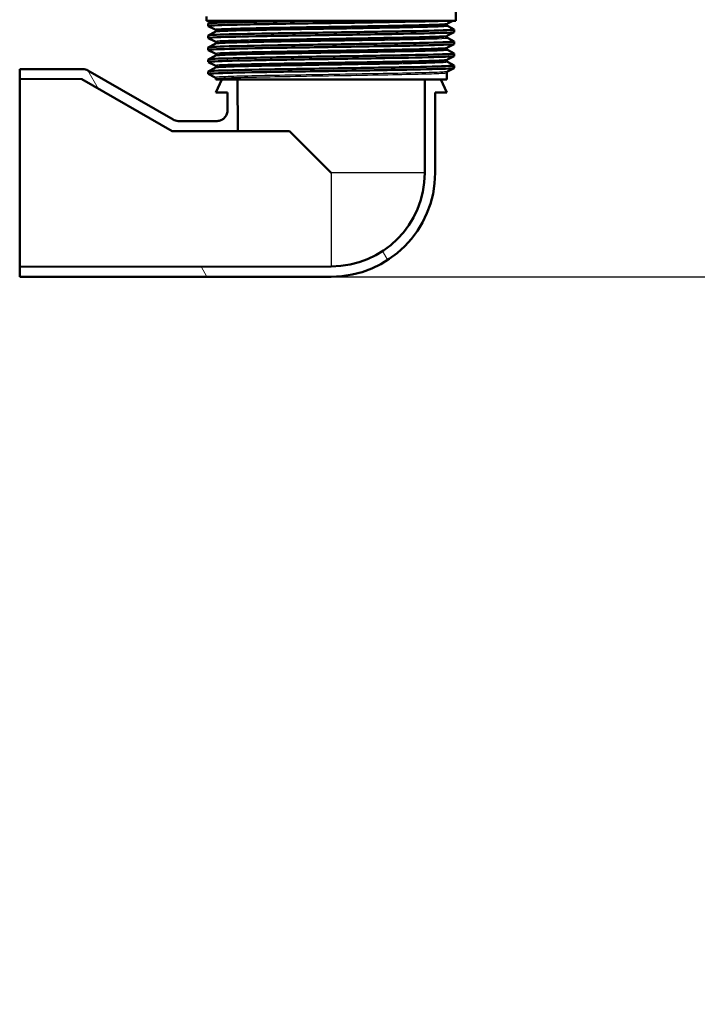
# Model space of a CAD drawing. Header units: millimetres. Extents: x 100 to 2000, y 93 to 2870.
# Tile 12 of 32: x 595 to 725, y 1307 to 1497. Entities that reach past the tile are written whole.
import ezdxf

# ---------------------------------------------------------------- set-up
doc = ezdxf.new("R2010")
doc.units = ezdxf.units.MM
doc.header["$LTSCALE"] = 10
for name, color, linetype, lineweight in [('Dimensions(ISO)', 7, 'Continuous', 25), ('Hatch', 7, 'Continuous', 9), ('Visible Edges(ISO)', 7, 'Continuous', 50), ('Visible Tangent Edges(ISO)', 7, 'Continuous', 25)]:
    doc.layers.add(name, color=color, linetype=linetype, lineweight=lineweight)
doc.styles.add('Text_3.5mm', font='arial.ttf', dxfattribs={"width": 0.9})
doc.dimstyles.new('KS-STANDARD', dxfattribs={"dimscale": 10, "dimtxt": 3.5, "dimasz": 2.5, "dimexe": 3.175, "dimexo": 0, "dimgap": 0.8, "dimtad": 1, "dimdec": 1, "dimrnd": 1e-08, "dimtxsty": 'Text_3.5mm', "dimcen": 0.09, "dimdle": 10, "dimclrd": 7, "dimclre": 7, "dimclrt": 7, "dimadec": 0, "dimazin": 2, "dimtfac": 0.714286, "dimtdec": 4, "dimtmove": 0, "dimatfit": 3, "dimfxl": 1, "dimtolj": 1, "dimlwd": 25, "dimlwe": 25, "dimarcsym": 0})

# ---------------------------------------------------------------- blocks, each defined once
blk = doc.blocks.new('*D7')
at = {"layer": 'Defpoints', "color": 0, "linetype": 'Continuous'}
for p in [(1000.52, 1726.84), (1100.69, 1726.84), (594.92, 1447.15)]:
    blk.add_point(p, dxfattribs=at)
at = {"layer": 'Dimensions(ISO)', "color": 7, "linetype": 'Continuous', "lineweight": 25}
for p, q in [((1000.52, 1726.84), (1132.44, 1726.84)), ((1100.69, 1472.15), (1100.69, 1701.84)), ((594.92, 1447.15), (1132.44, 1447.15))]:
    blk.add_line(p, q, dxfattribs=at)
at = {"layer": 'Dimensions(ISO)', "color": 7, "linetype": 'Continuous'}
for points in [[(1096.53, 1701.84), (1104.86, 1701.84), (1100.69, 1726.84)], [(1096.53, 1472.15), (1104.86, 1472.15), (1100.69, 1447.15)]]:
    blk.add_solid(points, dxfattribs=at)
at = {"layer": 'Dimensions(ISO)', "color": 7, "linetype": 'Continuous', "lineweight": 25, "insert": (1074.82, 1548.63), "char_height": 35, "attachment_point": 4, "rotation": 90, "style": 'Text_3.5mm'}
blk.add_mtext('\\A1;280', dxfattribs=at)
blk = doc.blocks.new('*D9')
at = {"layer": 'Defpoints', "color": 0, "linetype": 'Continuous'}
for p in [(654.92, 1447.15), (1100.52, 1447.15), (926.52, 856.84)]:
    blk.add_point(p, dxfattribs=at)
at = {"layer": 'Dimensions(ISO)', "color": 7, "linetype": 'Continuous', "lineweight": 25}
for p, q in [((654.92, 1447.15), (1132.27, 1447.15)), ((1100.52, 881.84), (1100.52, 1422.15)), ((926.52, 856.84), (1132.27, 856.84))]:
    blk.add_line(p, q, dxfattribs=at)
at = {"layer": 'Dimensions(ISO)', "color": 7, "linetype": 'Continuous'}
for points in [[(1096.36, 1422.15), (1104.69, 1422.15), (1100.52, 1447.15)], [(1096.36, 881.84), (1104.69, 881.84), (1100.52, 856.84)]]:
    blk.add_solid(points, dxfattribs=at)
at = {"layer": 'Dimensions(ISO)', "color": 7, "linetype": 'Continuous', "lineweight": 25, "insert": (1074.65, 1084.99), "char_height": 35, "attachment_point": 4, "rotation": 90, "style": 'Text_3.5mm'}
blk.add_mtext('\\A1;\\fArial|b0|i0;ca. 590', dxfattribs=at)

msp = doc.modelspace()

# ---------------------------------------------------------------- hatches: boundary and pattern name
at = {"layer": 'Hatch'}
h = msp.add_hatch(dxfattribs=at)
h.set_pattern_fill('ANSI31', color=256, scale=254, angle=75, style=0)
h.set_pattern_definition([(120, (0, 0), (-27.4963, -15.875), [])])
edge = h.paths.add_edge_path()
edge.add_line((672.96, 1485.15), (676.01, 1485.15))
edge.add_line((676.01, 1485.15), (677.17, 1482.65))
edge.add_line((677.17, 1482.65), (674.92, 1482.65))
edge.add_line((674.92, 1482.65), (674.92, 1467.15))
edge.add_ellipse((654.92, 1467.15), major_axis=(20, 0), ratio=1, start_angle=270, end_angle=360, ccw=False)
edge.add_line((654.92, 1447.15), (594.92, 1447.15))
edge.add_line((594.92, 1447.15), (594.92, 1449.05))
edge.add_line((594.92, 1449.05), (654.92, 1449.15))
edge.add_ellipse((654.92, 1467.15), major_axis=(0, -18), ratio=1, start_angle=0, end_angle=90)
edge.add_line((672.92, 1467.15), (672.96, 1485.15))
edge = h.paths.add_edge_path()
edge.add_line((633.84, 1485.15), (636.89, 1485.15))
edge.add_line((636.89, 1485.15), (636.91, 1475.18))
edge.add_line((636.91, 1475.18), (624.3, 1475.2))
edge.add_line((624.3, 1475.2), (606.92, 1485.24))
edge.add_line((606.92, 1485.24), (594.92, 1485.26))
edge.add_line((594.92, 1485.26), (594.92, 1487.15))
edge.add_line((594.92, 1487.15), (607.07, 1487.15))
edge.add_spline(control_points=[(607.07, 1487.15), (607.24, 1487.15), (607.42, 1487.13), (607.75, 1487.04), (607.92, 1486.97), (608.07, 1486.88)], knot_values=[-0.10487, -0.10487, -0.10487, -0.10487, -0.052435, -0.052435, 0, 0, 0, 0], degree=3, periodic=0)
edge.add_line((608.07, 1486.88), (624.46, 1477.42))
edge.add_ellipse((625.46, 1479.15), major_axis=(-0.52, -1.93), ratio=0.999998, start_angle=345, end_angle=375)
edge.add_line((625.46, 1477.15), (632.92, 1477.15))
edge.add_spline(control_points=[(632.92, 1477.15), (633.18, 1477.15), (633.44, 1477.2), (633.92, 1477.4), (634.14, 1477.55), (634.51, 1477.91), (634.66, 1478.13), (634.82, 1478.49), (634.86, 1478.62), (634.91, 1478.88), (634.92, 1479.02), (634.92, 1479.15)], knot_values=[-0.314963, -0.314963, -0.314963, -0.314963, -0.236834, -0.236834, -0.158705, -0.158705, -0.080576, -0.080576, -0.040288, -0.040288, 0, 0, 0, 0], degree=3, periodic=0)
edge.add_line((634.92, 1479.15), (634.92, 1482.65))
edge.add_line((634.92, 1482.65), (632.67, 1482.65))
edge.add_line((632.67, 1482.65), (633.84, 1485.15))

# ---------------------------------------------------------------- linework, layer by layer
at = {"layer": 'Visible Edges(ISO)'}
for p, q in [((678.92, 1496.45), (678.92, 1498.78)), ((630.92, 1496.45), (630.92, 1497.28)), ((678.92, 1496.45), (630.92, 1496.45)), ((631.22, 1495.45), (631.22, 1495.94)), ((631.23, 1495.95), (632.19, 1496.45)), ((632.55, 1494.76), (631.23, 1495.44)), ((677.17, 1495.69), (677.17, 1495.7)), ((678.34, 1496.45), (677.3, 1495.91)), ((677.3, 1495.48), (678.61, 1494.8)), ((631.22, 1493.14), (631.22, 1493.63)), ((631.23, 1493.64), (632.55, 1494.33)), ((632.55, 1492.45), (631.23, 1493.13)), ((632.67, 1494.54), (632.67, 1494.55)), ((677.17, 1493.39), (677.17, 1493.39)), ((678.61, 1494.29), (677.3, 1493.6)), ((677.3, 1493.18), (678.61, 1492.49)), ((678.62, 1494.3), (678.62, 1494.79)), ((631.22, 1490.83), (631.22, 1491.32)), ((631.23, 1491.34), (632.55, 1492.02)), ((632.67, 1492.23), (632.67, 1492.24)), ((677.17, 1491.08), (677.17, 1491.08)), ((678.61, 1491.98), (677.3, 1491.29)), ((678.62, 1491.99), (678.62, 1492.48)), ((632.55, 1490.14), (631.23, 1490.82)), ((631.23, 1489.03), (632.55, 1489.71)), ((632.67, 1489.92), (632.67, 1489.93)), ((677.3, 1490.87), (678.61, 1490.18)), ((678.61, 1489.67), (677.3, 1488.98)), ((678.62, 1489.68), (678.62, 1490.17)), ((631.22, 1488.53), (631.22, 1489.02)), ((632.55, 1487.83), (631.23, 1488.51)), ((631.23, 1486.72), (632.55, 1487.4)), ((632.67, 1487.61), (632.67, 1487.62)), ((677.17, 1488.77), (677.17, 1488.77)), ((677.3, 1488.56), (678.61, 1487.87)), ((678.61, 1487.36), (677.3, 1486.67)), ((678.62, 1487.37), (678.62, 1487.86)), ((607.07, 1487.15), (594.92, 1487.15)), ((594.92, 1487.15), (594.92, 1485.26)), ((624.46, 1477.42), (608.07, 1486.88)), ((631.22, 1486.22), (631.22, 1486.71)), ((632.55, 1485.52), (631.23, 1486.21)), ((677.17, 1485.15), (677.17, 1486.46)), ((594.92, 1485.26), (606.92, 1485.24)), ((594.92, 1485.26), (594.92, 1449.05)), ((606.92, 1485.24), (624.3, 1475.2)), ((632.67, 1485.15), (632.67, 1485.31)), ((632.67, 1485.15), (677.17, 1485.15)), ((633.84, 1485.15), (632.67, 1482.65)), ((636.91, 1475.18), (636.89, 1485.15)), ((672.96, 1485.15), (672.92, 1467.15)), ((677.17, 1482.65), (676.01, 1485.15)), ((632.67, 1482.65), (634.92, 1482.65)), ((634.92, 1482.65), (634.92, 1479.15)), ((674.92, 1467.15), (674.92, 1482.65)), ((674.92, 1482.65), (677.17, 1482.65)), ((632.92, 1477.15), (625.46, 1477.15)), ((624.3, 1475.2), (636.91, 1475.18)), ((646.91, 1475.17), (636.91, 1475.18)), ((654.92, 1467.15), (646.91, 1475.17)), ((654.92, 1449.15), (594.92, 1449.05)), ((594.92, 1449.05), (594.92, 1447.15)), ((594.92, 1447.15), (654.92, 1447.15))]:
    msp.add_line(p, q, dxfattribs=at)
for radius in [18, 20]:
    msp.add_arc((654.92, 1467.15), radius, 270, 0, dxfattribs=at)
msp.add_ellipse((625.46, 1479.15), major_axis=(-0.52, -1.93), ratio=0.999998, start_param=6.021386, end_param=6.544984, dxfattribs=at)
for points, knots in [([(631.24, 1495.44), (631.19, 1495.47), (631.3, 1495.49), (631.57, 1495.52), (632.39, 1495.59), (634.67, 1495.66), (638.01, 1495.74), (641.36, 1495.81), (645.78, 1495.89), (650.48, 1495.96), (655.17, 1496.03), (660.13, 1496.11), (664.5, 1496.18), (668.87, 1496.26), (672.63, 1496.33), (675.13, 1496.4), (675.65, 1496.42), (676.12, 1496.44), (676.54, 1496.45)], [31.389174, 31.389174, 31.389174, 31.389174, 31.590691, 31.590691, 31.590691, 32.194948, 32.194948, 32.194948, 32.80125, 32.80125, 32.80125, 33.405662, 33.405662, 33.405662, 34.010412, 34.010412, 34.010412, 34.137582, 34.137582, 34.137582, 34.137582]), ([(631.23, 1495.94), (631.23, 1495.96), (631.31, 1495.98), (631.49, 1496), (632.22, 1496.07), (634.48, 1496.15), (637.87, 1496.22), (641.25, 1496.3), (645.74, 1496.38), (650.53, 1496.45)], [31.418951, 31.418951, 31.418951, 31.418951, 31.569557, 31.569557, 31.569557, 32.186399, 32.186399, 32.186399, 32.80324, 32.80324, 32.80324, 32.80324]), ([(677.17, 1495.7), (677.17, 1495.73), (677.18, 1495.76), (677.2, 1495.81), (677.21, 1495.83), (677.24, 1495.86), (677.25, 1495.87), (677.27, 1495.89), (677.27, 1495.9), (677.29, 1495.91), (677.29, 1495.91), (677.3, 1495.91)], [3.6482646, 3.6482646, 3.6482646, 3.6482646, 3.66230018, 3.66230018, 3.67633577, 3.67633577, 3.69037135, 3.69037135, 3.70440694, 3.70440694, 3.71844252, 3.71844252, 3.71844252, 3.71844252]), ([(677.17, 1495.69), (677.17, 1495.66), (677.18, 1495.63), (677.2, 1495.58), (677.21, 1495.56), (677.24, 1495.53), (677.25, 1495.52), (677.27, 1495.5), (677.27, 1495.5), (677.29, 1495.49), (677.29, 1495.49), (677.3, 1495.48)], [51.06209195, 51.06209195, 51.06209195, 51.06209195, 51.07610407, 51.07610407, 51.09011619, 51.09011619, 51.10412831, 51.10412831, 51.11814043, 51.11814043, 51.13215255, 51.13215255, 51.13215255, 51.13215255]), ([(631.24, 1493.13), (631.15, 1493.18), (631.71, 1493.23), (632.9, 1493.28), (634.67, 1493.36), (637.83, 1493.43), (641.83, 1493.51), (645.82, 1493.58), (650.63, 1493.65), (655.42, 1493.73), (660.21, 1493.8), (664.95, 1493.88), (668.83, 1493.95), (672.7, 1494.03), (675.69, 1494.1), (677.28, 1494.17), (678.17, 1494.21), (678.61, 1494.26), (678.62, 1494.3)], [25.105988, 25.105988, 25.105988, 25.105988, 25.51401, 25.51401, 25.51401, 26.121147, 26.121147, 26.121147, 26.72768, 26.72768, 26.72768, 27.333656, 27.333656, 27.333656, 27.939119, 27.939119, 27.939119, 28.277359, 28.277359, 28.277359, 28.277359]), ([(631.23, 1493.63), (631.23, 1493.68), (631.76, 1493.72), (632.79, 1493.77), (634.51, 1493.84), (637.61, 1493.92), (641.56, 1493.99), (645.51, 1494.07), (650.29, 1494.14), (655.08, 1494.21), (659.86, 1494.29), (664.61, 1494.36), (668.53, 1494.44), (672.44, 1494.51), (675.49, 1494.58), (677.15, 1494.66), (678.2, 1494.7), (678.69, 1494.75), (678.61, 1494.8)], [25.135766, 25.135766, 25.135766, 25.135766, 25.501755, 25.501755, 25.501755, 26.107636, 26.107636, 26.107636, 26.713012, 26.713012, 26.713012, 27.317929, 27.317929, 27.317929, 27.922431, 27.922431, 27.922431, 28.307136, 28.307136, 28.307136, 28.307136]), ([(632.67, 1494.55), (632.67, 1494.58), (632.67, 1494.61), (632.65, 1494.66), (632.64, 1494.68), (632.61, 1494.71), (632.6, 1494.72), (632.58, 1494.74), (632.57, 1494.74), (632.56, 1494.75), (632.56, 1494.75), (632.55, 1494.76)], [10.67325116, 10.67325116, 10.67325116, 10.67325116, 10.68726649, 10.68726649, 10.70128183, 10.70128183, 10.71529716, 10.71529716, 10.72931249, 10.72931249, 10.74332783, 10.74332783, 10.74332783, 10.74332783]), ([(632.67, 1494.54), (632.67, 1494.51), (632.67, 1494.48), (632.65, 1494.43), (632.64, 1494.41), (632.61, 1494.38), (632.6, 1494.37), (632.58, 1494.35), (632.57, 1494.34), (632.56, 1494.34), (632.56, 1494.33), (632.55, 1494.33)], [44.03727805, 44.03727805, 44.03727805, 44.03727805, 44.05127545, 44.05127545, 44.06527284, 44.06527284, 44.07927024, 44.07927024, 44.09326763, 44.09326763, 44.10726503, 44.10726503, 44.10726503, 44.10726503]), ([(677.17, 1493.39), (677.17, 1493.42), (677.18, 1493.45), (677.2, 1493.5), (677.21, 1493.52), (677.24, 1493.55), (677.25, 1493.56), (677.27, 1493.58), (677.27, 1493.59), (677.29, 1493.6), (677.29, 1493.6), (677.3, 1493.6)], [17.6981523, 17.6981523, 17.6981523, 17.6981523, 17.71215204, 17.71215204, 17.72615178, 17.72615178, 17.74015152, 17.74015152, 17.75415126, 17.75415126, 17.768151, 17.768151, 17.768151, 17.768151]), ([(677.17, 1493.39), (677.17, 1493.35), (677.18, 1493.32), (677.2, 1493.27), (677.21, 1493.25), (677.24, 1493.22), (677.25, 1493.21), (677.27, 1493.2), (677.27, 1493.19), (677.29, 1493.18), (677.29, 1493.18), (677.3, 1493.18)], [37.01250292, 37.01250292, 37.01250292, 37.01250292, 37.02649038, 37.02649038, 37.04047784, 37.04047784, 37.05446531, 37.05446531, 37.06845277, 37.06845277, 37.08244023, 37.08244023, 37.08244023, 37.08244023]), ([(631.23, 1490.82), (631.23, 1490.83), (631.23, 1490.83), (631.23, 1490.83), (631.18, 1490.91), (632.64, 1490.98), (635.33, 1491.05), (638.02, 1491.13), (641.94, 1491.2), (646.41, 1491.28), (650.88, 1491.35), (655.87, 1491.42), (660.52, 1491.5), (665.17, 1491.57), (669.45, 1491.65), (672.63, 1491.72), (675.81, 1491.8), (677.87, 1491.87), (678.45, 1491.94), (678.57, 1491.96), (678.62, 1491.97), (678.62, 1491.99)], [18.822803, 18.822803, 18.822803, 18.822803, 18.843905, 18.843905, 18.843905, 19.450094, 19.450094, 19.450094, 20.056011, 20.056011, 20.056011, 20.661669, 20.661669, 20.661669, 21.267079, 21.267079, 21.267079, 21.872253, 21.872253, 21.872253, 21.994173, 21.994173, 21.994173, 21.994173]), ([(631.22, 1491.32), (631.23, 1491.4), (632.64, 1491.47), (635.24, 1491.54), (637.91, 1491.62), (641.8, 1491.69), (646.25, 1491.76), (650.7, 1491.84), (655.68, 1491.91), (660.34, 1491.99), (664.99, 1492.06), (669.29, 1492.13), (672.5, 1492.21), (675.7, 1492.28), (677.8, 1492.36), (678.42, 1492.43), (678.59, 1492.45), (678.65, 1492.47), (678.61, 1492.49)], [18.852581, 18.852581, 18.852581, 18.852581, 19.443393, 19.443393, 19.443393, 20.048757, 20.048757, 20.048757, 20.653886, 20.653886, 20.653886, 21.258792, 21.258792, 21.258792, 21.863485, 21.863485, 21.863485, 22.023951, 22.023951, 22.023951, 22.023951]), ([(632.67, 1492.24), (632.67, 1492.27), (632.67, 1492.3), (632.65, 1492.35), (632.64, 1492.37), (632.61, 1492.4), (632.6, 1492.41), (632.58, 1492.43), (632.57, 1492.43), (632.56, 1492.44), (632.56, 1492.44), (632.55, 1492.45)], [24.72298714, 24.72298714, 24.72298714, 24.72298714, 24.73697606, 24.73697606, 24.75096499, 24.75096499, 24.76495391, 24.76495391, 24.77894283, 24.77894283, 24.79293176, 24.79293176, 24.79293176, 24.79293176]), ([(632.67, 1492.23), (632.67, 1492.2), (632.67, 1492.17), (632.65, 1492.12), (632.64, 1492.1), (632.61, 1492.07), (632.6, 1492.06), (632.58, 1492.04), (632.57, 1492.04), (632.56, 1492.03), (632.56, 1492.02), (632.55, 1492.02)], [29.98774648, 29.98774648, 29.98774648, 29.98774648, 30.00172888, 30.00172888, 30.01571128, 30.01571128, 30.02969367, 30.02969367, 30.04367607, 30.04367607, 30.05765847, 30.05765847, 30.05765847, 30.05765847]), ([(677.17, 1491.08), (677.17, 1491.11), (677.18, 1491.14), (677.2, 1491.19), (677.21, 1491.21), (677.24, 1491.25), (677.25, 1491.26), (677.27, 1491.27), (677.27, 1491.28), (677.29, 1491.29), (677.29, 1491.29), (677.3, 1491.29)], [31.74777531, 31.74777531, 31.74777531, 31.74777531, 31.76175827, 31.76175827, 31.77574123, 31.77574123, 31.78972419, 31.78972419, 31.80370715, 31.80370715, 31.81769011, 31.81769011, 31.81769011, 31.81769011]), ([(677.17, 1491.08), (677.17, 1491.05), (677.18, 1491.01), (677.2, 1490.96), (677.21, 1490.94), (677.24, 1490.91), (677.25, 1490.9), (677.27, 1490.89), (677.27, 1490.88), (677.29, 1490.87), (677.29, 1490.87), (677.3, 1490.87)], [22.96298856, 22.96298856, 22.96298856, 22.96298856, 22.97697079, 22.97697079, 22.99095302, 22.99095302, 23.00493526, 23.00493526, 23.01891749, 23.01891749, 23.03289973, 23.03289973, 23.03289973, 23.03289973]), ([(631.24, 1488.51), (631.19, 1488.54), (631.31, 1488.57), (631.61, 1488.59), (632.47, 1488.67), (634.79, 1488.74), (638.16, 1488.81), (641.54, 1488.89), (645.96, 1488.96), (650.65, 1489.04), (655.55, 1489.11), (660.73, 1489.19), (665.22, 1489.27), (669.57, 1489.34), (673.24, 1489.42), (675.6, 1489.49), (677.57, 1489.55), (678.61, 1489.62), (678.62, 1489.68)], [12.539618, 12.539618, 12.539618, 12.539618, 12.750266, 12.750266, 12.750266, 13.354679, 13.354679, 13.354679, 13.958998, 13.958998, 13.958998, 14.589579, 14.589579, 14.589579, 15.200454, 15.200454, 15.200454, 15.710988, 15.710988, 15.710988, 15.710988]), ([(631.23, 1489.02), (631.23, 1489.04), (631.35, 1489.06), (631.6, 1489.08), (632.48, 1489.16), (634.93, 1489.23), (638.5, 1489.31), (641.96, 1489.39), (646.46, 1489.46), (651.21, 1489.54), (655.95, 1489.61), (660.92, 1489.68), (665.24, 1489.76), (669.56, 1489.83), (673.22, 1489.91), (675.58, 1489.98), (677.68, 1490.05), (678.73, 1490.11), (678.61, 1490.18)], [12.569395, 12.569395, 12.569395, 12.569395, 12.747618, 12.747618, 12.747618, 13.374356, 13.374356, 13.374356, 13.982692, 13.982692, 13.982692, 14.590678, 14.590678, 14.590678, 15.198327, 15.198327, 15.198327, 15.740766, 15.740766, 15.740766, 15.740766]), ([(632.67, 1489.93), (632.67, 1489.96), (632.67, 1489.99), (632.65, 1490.04), (632.64, 1490.06), (632.61, 1490.09), (632.6, 1490.1), (632.58, 1490.12), (632.57, 1490.12), (632.56, 1490.13), (632.56, 1490.14), (632.55, 1490.14)], [38.77253677, 38.77253677, 38.77253677, 38.77253677, 38.78651866, 38.78651866, 38.80050056, 38.80050056, 38.81448246, 38.81448246, 38.82846435, 38.82846435, 38.84244625, 38.84244625, 38.84244625, 38.84244625]), ([(632.67, 1489.92), (632.67, 1489.89), (632.67, 1489.86), (632.65, 1489.81), (632.64, 1489.79), (632.61, 1489.76), (632.6, 1489.75), (632.58, 1489.73), (632.57, 1489.73), (632.56, 1489.72), (632.56, 1489.71), (632.55, 1489.71)], [15.93820897, 15.93820897, 15.93820897, 15.93820897, 15.95219594, 15.95219594, 15.96618291, 15.96618291, 15.98016988, 15.98016988, 15.99415685, 15.99415685, 16.00814382, 16.00814382, 16.00814382, 16.00814382]), ([(631.24, 1486.21), (631.14, 1486.26), (631.82, 1486.31), (633.23, 1486.37), (635.15, 1486.44), (638.44, 1486.52), (642.51, 1486.59), (646.59, 1486.67), (651.43, 1486.74), (656.21, 1486.81), (660.98, 1486.89), (665.67, 1486.96), (669.45, 1487.04), (673.22, 1487.11), (676.08, 1487.18), (677.52, 1487.26), (678.25, 1487.3), (678.62, 1487.33), (678.62, 1487.37)], [6.256432, 6.256432, 6.256432, 6.256432, 6.700342, 6.700342, 6.700342, 7.30585, 7.30585, 7.30585, 7.911236, 7.911236, 7.911236, 8.516503, 8.516503, 8.516503, 9.121654, 9.121654, 9.121654, 9.427803, 9.427803, 9.427803, 9.427803]), ([(631.23, 1486.71), (631.24, 1486.76), (631.91, 1486.81), (633.22, 1486.86), (635.15, 1486.93), (638.43, 1487.01), (642.5, 1487.08), (646.57, 1487.16), (651.42, 1487.23), (656.19, 1487.3), (660.96, 1487.38), (665.65, 1487.45), (669.43, 1487.53), (673.21, 1487.6), (676.07, 1487.67), (677.51, 1487.75), (678.32, 1487.79), (678.68, 1487.83), (678.61, 1487.87)], [6.28621, 6.28621, 6.28621, 6.28621, 6.70007, 6.70007, 6.70007, 7.305313, 7.305313, 7.305313, 7.910441, 7.910441, 7.910441, 8.515455, 8.515455, 8.515455, 9.120358, 9.120358, 9.120358, 9.45758, 9.45758, 9.45758, 9.45758]), ([(632.67, 1487.62), (632.67, 1487.65), (632.67, 1487.68), (632.65, 1487.73), (632.64, 1487.75), (632.61, 1487.78), (632.6, 1487.79), (632.58, 1487.81), (632.57, 1487.81), (632.56, 1487.82), (632.56, 1487.83), (632.55, 1487.83)], [52.82206024, 52.82206024, 52.82206024, 52.82206024, 52.83605469, 52.83605469, 52.85004914, 52.85004914, 52.86404359, 52.86404359, 52.87803804, 52.87803804, 52.89203249, 52.89203249, 52.89203249, 52.89203249]), ([(632.67, 1487.61), (632.67, 1487.58), (632.67, 1487.55), (632.65, 1487.5), (632.64, 1487.48), (632.61, 1487.45), (632.6, 1487.44), (632.58, 1487.42), (632.57, 1487.42), (632.56, 1487.41), (632.56, 1487.41), (632.55, 1487.4)], [1.88850499, 1.88850499, 1.88850499, 1.88850499, 1.90251597, 1.90251597, 1.91652696, 1.91652696, 1.93053794, 1.93053794, 1.94454892, 1.94454892, 1.9585599, 1.9585599, 1.9585599, 1.9585599]), ([(677.17, 1488.77), (677.17, 1488.8), (677.18, 1488.84), (677.2, 1488.89), (677.21, 1488.91), (677.24, 1488.94), (677.25, 1488.95), (677.27, 1488.96), (677.27, 1488.97), (677.29, 1488.98), (677.29, 1488.98), (677.3, 1488.98)], [45.79729168, 45.79729168, 45.79729168, 45.79729168, 45.81127741, 45.81127741, 45.82526315, 45.82526315, 45.83924888, 45.83924888, 45.85323462, 45.85323462, 45.86722035, 45.86722035, 45.86722035, 45.86722035]), ([(677.17, 1488.77), (677.17, 1488.74), (677.18, 1488.71), (677.2, 1488.66), (677.21, 1488.64), (677.24, 1488.6), (677.25, 1488.59), (677.27, 1488.58), (677.27, 1488.57), (677.29, 1488.56), (677.29, 1488.56), (677.3, 1488.56)], [8.91338769, 8.91338769, 8.91338769, 8.91338769, 8.92738427, 8.92738427, 8.94138084, 8.94138084, 8.95537742, 8.95537742, 8.969374, 8.969374, 8.98337057, 8.98337057, 8.98337057, 8.98337057]), ([(608.07, 1486.88), (607.92, 1486.97), (607.75, 1487.04), (607.42, 1487.13), (607.24, 1487.15), (607.07, 1487.15)], [-0.1048698, -0.1048698, -0.1048698, -0.1048698, -0.0524349, -0.0524349, 0, 0, 0, 0]), ([(632.67, 1485.31), (632.67, 1485.34), (632.67, 1485.37), (632.65, 1485.42), (632.64, 1485.44), (632.61, 1485.47), (632.6, 1485.48), (632.58, 1485.5), (632.57, 1485.51), (632.56, 1485.51), (632.56, 1485.52), (632.55, 1485.52)], [66.87171848, 66.87171848, 66.87171848, 66.87171848, 66.8857447, 66.8857447, 66.89977093, 66.89977093, 66.91379716, 66.91379716, 66.92782339, 66.92782339, 66.94184961, 66.94184961, 66.94184961, 66.94184961]), ([(677.17, 1486.46), (677.17, 1486.5), (677.18, 1486.53), (677.2, 1486.58), (677.21, 1486.6), (677.24, 1486.63), (677.25, 1486.64), (677.27, 1486.65), (677.27, 1486.66), (677.29, 1486.67), (677.29, 1486.67), (677.3, 1486.67)], [59.84686255, 59.84686255, 59.84686255, 59.84686255, 59.86087053, 59.86087053, 59.87487851, 59.87487851, 59.88888649, 59.88888649, 59.90289447, 59.90289447, 59.91690246, 59.91690246, 59.91690246, 59.91690246]), ([(634.92, 1479.15), (634.92, 1479.02), (634.91, 1478.88), (634.86, 1478.62), (634.82, 1478.49), (634.66, 1478.13), (634.51, 1477.91), (634.14, 1477.55), (633.92, 1477.4), (633.44, 1477.2), (633.18, 1477.15), (632.92, 1477.15)], [-0.3149629, -0.3149629, -0.3149629, -0.3149629, -0.2746747, -0.2746747, -0.2343865, -0.2343865, -0.1562576, -0.1562576, -0.0781288, -0.0781288, 0, 0, 0, 0])]:
    msp.add_open_spline(points, degree=3, knots=knots, dxfattribs=at)
at = {"layer": 'Visible Tangent Edges(ISO)'}
for p, q in [((672.92, 1467.15), (654.92, 1467.15)), ((654.92, 1467.15), (654.92, 1449.15))]:
    msp.add_line(p, q, dxfattribs=at)
for points, knots in [([(677.3, 1495.91), (677.24, 1495.88), (676.96, 1495.85), (675.67, 1495.77), (674.32, 1495.73), (670.74, 1495.63), (668.49, 1495.58), (663.44, 1495.49), (660.62, 1495.44), (654.86, 1495.34), (651.9, 1495.3), (646.3, 1495.2), (643.63, 1495.15), (639.02, 1495.06), (637.06, 1495.01), (634.13, 1494.91), (633.16, 1494.87), (632.58, 1494.8), (632.51, 1494.78), (632.55, 1494.76)], [3.718443, 3.718443, 3.718443, 3.718443, 4.264554, 4.264554, 5.13546, 5.13546, 6.006326, 6.006326, 6.87717, 6.87717, 7.748053, 7.748053, 8.619018, 8.619018, 9.490025, 9.490025, 10.360962, 10.360962, 10.743328, 10.743328, 10.743328, 10.743328]), ([(632.55, 1494.33), (632.6, 1494.36), (632.81, 1494.38), (633.84, 1494.45), (635.01, 1494.5), (638.19, 1494.59), (640.19, 1494.63), (644.81, 1494.73), (647.45, 1494.77), (653.04, 1494.87), (656.04, 1494.91), (661.85, 1495.01), (664.68, 1495.06), (669.64, 1495.16), (671.78, 1495.21), (675.06, 1495.3), (676.22, 1495.35), (677.19, 1495.43), (677.35, 1495.45), (677.3, 1495.48)], [44.107265, 44.107265, 44.107265, 44.107265, 44.573873, 44.573873, 45.406739, 45.406739, 46.231883, 46.231883, 47.07293, 47.07293, 47.951408, 47.951408, 48.845319, 48.845319, 49.727939, 49.727939, 50.59495, 50.59495, 51.132153, 51.132153, 51.132153, 51.132153]), ([(632.68, 1494.55), (632.67, 1494.56), (632.75, 1494.58), (633.29, 1494.64), (634.26, 1494.69), (637.17, 1494.79), (639.12, 1494.84), (643.7, 1494.93), (646.35, 1494.98), (651.92, 1495.07), (654.87, 1495.12), (660.59, 1495.22), (663.39, 1495.26), (668.41, 1495.36), (670.65, 1495.41), (674.21, 1495.5), (675.55, 1495.55), (676.89, 1495.63), (677.17, 1495.67), (677.17, 1495.7)], [-10.673251, -10.673251, -10.673251, -10.673251, -10.360962, -10.360962, -9.490025, -9.490025, -8.619018, -8.619018, -7.748053, -7.748053, -6.87717, -6.87717, -6.006326, -6.006326, -5.13546, -5.13546, -4.264554, -4.264554, -3.648265, -3.648265, -3.648265, -3.648265]), ([(677.17, 1495.69), (677.17, 1495.67), (677.01, 1495.64), (676.09, 1495.57), (674.94, 1495.52), (671.68, 1495.43), (669.55, 1495.38), (664.62, 1495.28), (661.8, 1495.23), (656.03, 1495.14), (653.05, 1495.09), (647.49, 1494.99), (644.86, 1494.95), (640.28, 1494.86), (638.28, 1494.81), (635.13, 1494.72), (633.97, 1494.67), (632.89, 1494.6), (632.67, 1494.57), (632.67, 1494.54)], [-51.062092, -51.062092, -51.062092, -51.062092, -50.59495, -50.59495, -49.727939, -49.727939, -48.845319, -48.845319, -47.951408, -47.951408, -47.07293, -47.07293, -46.231883, -46.231883, -45.406739, -45.406739, -44.573873, -44.573873, -44.037278, -44.037278, -44.037278, -44.037278]), ([(677.3, 1493.6), (677.25, 1493.58), (677.07, 1493.55), (676.11, 1493.48), (674.9, 1493.44), (671.55, 1493.34), (669.39, 1493.29), (664.49, 1493.2), (661.71, 1493.15), (656, 1493.05), (653.03, 1493.01), (647.38, 1492.91), (644.67, 1492.86), (639.9, 1492.77), (637.83, 1492.72), (634.64, 1492.63), (633.51, 1492.58), (632.63, 1492.5), (632.5, 1492.47), (632.55, 1492.45)], [17.768151, 17.768151, 17.768151, 17.768151, 18.197467, 18.197467, 19.069268, 19.069268, 19.942351, 19.942351, 20.814852, 20.814852, 21.684386, 21.684386, 22.550712, 22.550712, 23.417755, 23.417755, 24.290914, 24.290914, 24.792932, 24.792932, 24.792932, 24.792932]), ([(632.55, 1492.02), (632.61, 1492.05), (632.88, 1492.08), (633.95, 1492.15), (634.88, 1492.18), (637.83, 1492.27), (640.21, 1492.33), (645.91, 1492.44), (649.33, 1492.49), (655.92, 1492.6), (659.05, 1492.65), (664.89, 1492.75), (667.57, 1492.8), (672.17, 1492.91), (674.04, 1492.96), (676.7, 1493.06), (677.38, 1493.12), (677.3, 1493.17), (677.3, 1493.17), (677.3, 1493.18)], [30.057658, 30.057658, 30.057658, 30.057658, 30.592061, 30.592061, 31.263362, 31.263362, 32.237615, 32.237615, 33.291692, 33.291692, 34.217923, 34.217923, 35.131943, 35.131943, 36.063766, 36.063766, 37.061757, 37.061757, 37.08244, 37.08244, 37.08244, 37.08244]), ([(677.17, 1493.39), (677.17, 1493.33), (676.5, 1493.28), (673.92, 1493.18), (672.07, 1493.13), (667.49, 1493.03), (664.82, 1492.98), (659.02, 1492.88), (655.91, 1492.82), (649.36, 1492.72), (645.96, 1492.66), (640.3, 1492.55), (637.94, 1492.49), (635, 1492.4), (634.07, 1492.37), (632.95, 1492.3), (632.67, 1492.26), (632.67, 1492.23)], [-37.012503, -37.012503, -37.012503, -37.012503, -36.063766, -36.063766, -35.131943, -35.131943, -34.217923, -34.217923, -33.291692, -33.291692, -32.237615, -32.237615, -31.263362, -31.263362, -30.592061, -30.592061, -29.987746, -29.987746, -29.987746, -29.987746]), ([(632.68, 1492.24), (632.68, 1492.26), (632.81, 1492.28), (633.64, 1492.36), (634.76, 1492.4), (637.93, 1492.5), (640, 1492.55), (644.73, 1492.64), (647.43, 1492.69), (653.05, 1492.78), (656, 1492.83), (661.68, 1492.93), (664.43, 1492.97), (669.31, 1493.07), (671.45, 1493.12), (674.78, 1493.21), (675.98, 1493.26), (676.99, 1493.34), (677.17, 1493.36), (677.17, 1493.39)], [-24.722987, -24.722987, -24.722987, -24.722987, -24.290914, -24.290914, -23.417755, -23.417755, -22.550712, -22.550712, -21.684386, -21.684386, -20.814852, -20.814852, -19.942351, -19.942351, -19.069268, -19.069268, -18.197467, -18.197467, -17.698152, -17.698152, -17.698152, -17.698152]), ([(677.3, 1491.29), (677.26, 1491.27), (677.14, 1491.25), (676.45, 1491.19), (675.5, 1491.15), (672.85, 1491.06), (671.18, 1491.02), (667.49, 1490.94), (665.58, 1490.91), (661.44, 1490.83), (659.26, 1490.8), (654.57, 1490.72), (652.04, 1490.68), (646.72, 1490.59), (643.91, 1490.54), (639, 1490.44), (636.87, 1490.39), (633.9, 1490.29), (632.99, 1490.24), (632.56, 1490.17), (632.52, 1490.16), (632.55, 1490.14)], [31.81769, 31.81769, 31.81769, 31.81769, 32.159798, 32.159798, 32.948764, 32.948764, 33.711002, 33.711002, 34.37986, 34.37986, 35.048718, 35.048718, 35.792869, 35.792869, 36.697459, 36.697459, 37.640334, 37.640334, 38.533123, 38.533123, 38.842446, 38.842446, 38.842446, 38.842446]), ([(677.17, 1491.08), (677.17, 1491.06), (677.13, 1491.05), (676.72, 1490.99), (675.71, 1490.93), (672.61, 1490.83), (670.54, 1490.78), (665.48, 1490.68), (662.37, 1490.62), (655.89, 1490.51), (652.48, 1490.46), (646.36, 1490.36), (643.63, 1490.31), (638.97, 1490.21), (637.04, 1490.16), (634.17, 1490.07), (633.24, 1490.02), (632.74, 1489.95), (632.67, 1489.94), (632.67, 1489.92)], [-22.962989, -22.962989, -22.962989, -22.962989, -22.727814, -22.727814, -21.778811, -21.778811, -20.87079, -20.87079, -19.87642, -19.87642, -18.873931, -18.873931, -17.970989, -17.970989, -17.097143, -17.097143, -16.229224, -16.229224, -15.938209, -15.938209, -15.938209, -15.938209]), ([(632.68, 1489.93), (632.67, 1489.94), (632.72, 1489.95), (633.12, 1490.02), (634.03, 1490.07), (636.98, 1490.17), (639.09, 1490.22), (643.98, 1490.32), (646.77, 1490.37), (652.06, 1490.46), (654.57, 1490.5), (659.24, 1490.58), (661.4, 1490.61), (665.51, 1490.69), (667.42, 1490.72), (671.08, 1490.8), (672.74, 1490.84), (675.38, 1490.93), (676.32, 1490.97), (677.05, 1491.04), (677.17, 1491.06), (677.17, 1491.08)], [-38.772537, -38.772537, -38.772537, -38.772537, -38.533123, -38.533123, -37.640334, -37.640334, -36.697459, -36.697459, -35.792869, -35.792869, -35.048718, -35.048718, -34.37986, -34.37986, -33.711002, -33.711002, -32.948764, -32.948764, -32.159798, -32.159798, -31.747775, -31.747775, -31.747775, -31.747775]), ([(632.55, 1489.71), (632.57, 1489.72), (632.63, 1489.74), (633.11, 1489.8), (634.05, 1489.84), (636.93, 1489.94), (638.87, 1489.99), (643.56, 1490.08), (646.31, 1490.13), (652.46, 1490.24), (655.9, 1490.29), (662.42, 1490.4), (665.55, 1490.46), (670.63, 1490.56), (672.72, 1490.61), (675.84, 1490.71), (676.85, 1490.76), (677.29, 1490.83), (677.33, 1490.85), (677.3, 1490.87)], [16.008144, 16.008144, 16.008144, 16.008144, 16.229224, 16.229224, 17.097143, 17.097143, 17.970989, 17.970989, 18.873931, 18.873931, 19.87642, 19.87642, 20.87079, 20.87079, 21.778811, 21.778811, 22.727814, 22.727814, 23.0329, 23.0329, 23.0329, 23.0329]), ([(677.3, 1488.98), (677.25, 1488.96), (677.05, 1488.93), (676.04, 1488.86), (674.81, 1488.81), (671.43, 1488.72), (669.26, 1488.67), (664.32, 1488.58), (661.54, 1488.53), (655.81, 1488.43), (652.84, 1488.38), (647.18, 1488.29), (644.47, 1488.24), (639.72, 1488.15), (637.66, 1488.1), (634.53, 1488), (633.43, 1487.96), (632.62, 1487.88), (632.5, 1487.86), (632.55, 1487.83)], [45.86722, 45.86722, 45.86722, 45.86722, 46.316262, 46.316262, 47.186756, 47.186756, 48.060561, 48.060561, 48.93415, 48.93415, 49.805523, 49.805523, 50.675143, 50.675143, 51.544746, 51.544746, 52.415371, 52.415371, 52.892032, 52.892032, 52.892032, 52.892032]), ([(632.55, 1487.4), (632.6, 1487.43), (632.82, 1487.45), (633.89, 1487.53), (635.15, 1487.58), (638.59, 1487.67), (640.79, 1487.72), (645.77, 1487.82), (648.58, 1487.86), (654.32, 1487.96), (657.28, 1488.01), (662.9, 1488.1), (665.58, 1488.15), (670.25, 1488.24), (672.27, 1488.29), (675.37, 1488.39), (676.45, 1488.43), (677.23, 1488.51), (677.34, 1488.53), (677.3, 1488.56)], [1.95856, 1.95856, 1.95856, 1.95856, 2.429533, 2.429533, 3.301173, 3.301173, 4.176286, 4.176286, 5.051724, 5.051724, 5.921788, 5.921788, 6.784181, 6.784181, 7.644963, 7.644963, 8.515259, 8.515259, 8.983371, 8.983371, 8.983371, 8.983371]), ([(677.17, 1488.77), (677.17, 1488.75), (677.06, 1488.72), (676.31, 1488.65), (675.24, 1488.61), (672.16, 1488.51), (670.16, 1488.47), (665.51, 1488.37), (662.85, 1488.32), (657.27, 1488.23), (654.32, 1488.18), (648.61, 1488.09), (645.82, 1488.04), (640.87, 1487.94), (638.69, 1487.89), (635.27, 1487.8), (634.02, 1487.75), (632.89, 1487.67), (632.68, 1487.64), (632.68, 1487.61)], [-8.913388, -8.913388, -8.913388, -8.913388, -8.515259, -8.515259, -7.644963, -7.644963, -6.784181, -6.784181, -5.921788, -5.921788, -5.051724, -5.051724, -4.176286, -4.176286, -3.301173, -3.301173, -2.429533, -2.429533, -1.888505, -1.888505, -1.888505, -1.888505]), ([(632.68, 1487.62), (632.68, 1487.64), (632.8, 1487.66), (633.56, 1487.73), (634.65, 1487.78), (637.77, 1487.88), (639.81, 1487.92), (644.53, 1488.02), (647.23, 1488.07), (652.85, 1488.16), (655.81, 1488.21), (661.5, 1488.31), (664.27, 1488.35), (669.18, 1488.45), (671.34, 1488.5), (674.7, 1488.59), (675.92, 1488.64), (676.97, 1488.72), (677.17, 1488.74), (677.17, 1488.77)], [-52.82206, -52.82206, -52.82206, -52.82206, -52.415371, -52.415371, -51.544746, -51.544746, -50.675143, -50.675143, -49.805523, -49.805523, -48.93415, -48.93415, -48.060561, -48.060561, -47.186756, -47.186756, -46.316262, -46.316262, -45.797292, -45.797292, -45.797292, -45.797292]), ([(677.3, 1486.67), (677.26, 1486.66), (677.14, 1486.64), (676.41, 1486.57), (675.32, 1486.52), (672.18, 1486.43), (670.12, 1486.38), (665.37, 1486.29), (662.65, 1486.24), (656.99, 1486.14), (654.02, 1486.09), (648.3, 1486), (645.52, 1485.95), (640.6, 1485.86), (638.43, 1485.81), (635.05, 1485.71), (633.82, 1485.66), (632.69, 1485.58), (632.49, 1485.55), (632.55, 1485.52)], [59.916902, 59.916902, 59.916902, 59.916902, 60.25451, 60.25451, 61.125364, 61.125364, 61.996192, 61.996192, 62.867062, 62.867062, 63.737983, 63.737983, 64.608915, 64.608915, 65.479824, 65.479824, 66.35071, 66.35071, 66.94185, 66.94185, 66.94185, 66.94185]), ([(632.68, 1485.31), (632.68, 1485.34), (632.88, 1485.37), (633.94, 1485.44), (635.17, 1485.49), (638.54, 1485.59), (640.69, 1485.63), (645.58, 1485.73), (648.34, 1485.78), (654.03, 1485.87), (656.98, 1485.92), (662.61, 1486.02), (665.31, 1486.06), (670.03, 1486.16), (672.08, 1486.21), (675.2, 1486.3), (676.29, 1486.35), (677.05, 1486.42), (677.17, 1486.44), (677.17, 1486.46)], [-66.871718, -66.871718, -66.871718, -66.871718, -66.35071, -66.35071, -65.479824, -65.479824, -64.608915, -64.608915, -63.737983, -63.737983, -62.867062, -62.867062, -61.996192, -61.996192, -61.125364, -61.125364, -60.25451, -60.25451, -59.846863, -59.846863, -59.846863, -59.846863])]:
    msp.add_open_spline(points, degree=3, knots=knots, dxfattribs=at)

# ---------------------------------------------------------------- dimensions: what is measured, and where the dimension line sits
at = {"layer": 'Dimensions(ISO)', "color": 7, "linetype": 'Continuous', "lineweight": 25}
dim = msp.add_linear_dim(base=(1100.69, 1726.84), p1=(594.92, 1447.15), p2=(1000.52, 1726.84), angle=90, dimstyle='KS-STANDARD', override={"dimgap": 0.8, "dimdec": 0, "dimtol": 0, "dimlim": 0, "dimtp": 0, "dimtm": 0, "dimtdec": 4, "dimtofl": 0, "dimatfit": 1}, dxfattribs=at)
dim.commit()
dim.dimension.update_dxf_attribs({"geometry": '*D7', "text_midpoint": (1100.69, 1583.64), "dimtype": 160})
dim = msp.add_linear_dim(base=(1100.52, 1447.15), p1=(926.52, 856.84), p2=(654.92, 1447.15), angle=90, text='\\fArial|b0|i0;ca. <>', dimstyle='KS-STANDARD', override={"dimgap": 0.8, "dimdec": 0, "dimtol": 0, "dimlim": 0, "dimtp": 0, "dimtm": 0, "dimtdec": 4, "dimtofl": 0, "dimatfit": 1}, dxfattribs=at)
dim.commit()
dim.dimension.update_dxf_attribs({"geometry": '*D9', "text_midpoint": (1100.52, 1155.26), "dimtype": 160})

doc.saveas('drawing.dxf')
